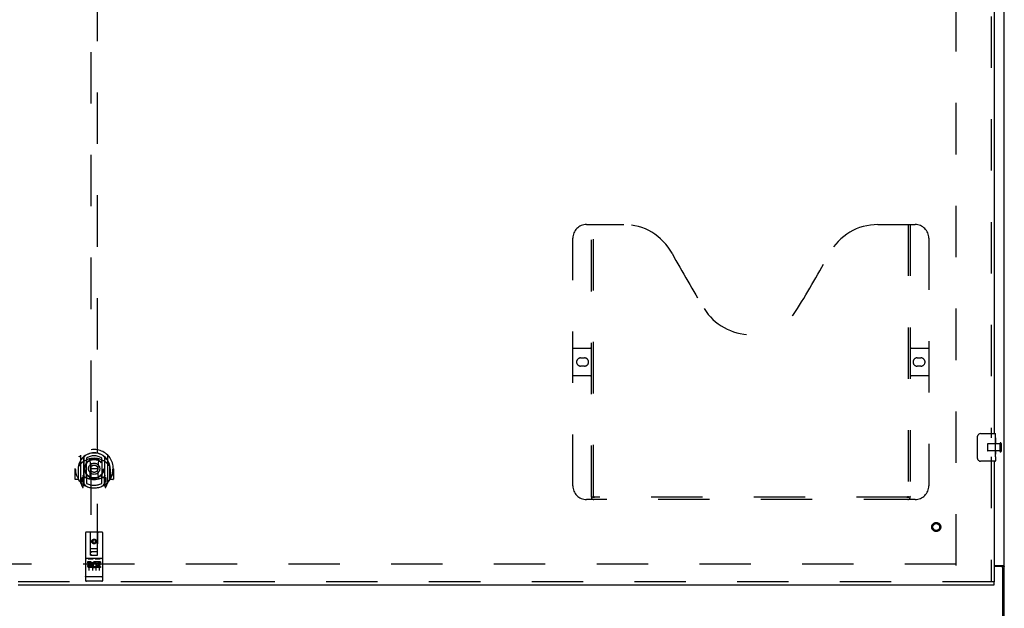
# Model space of a CAD drawing. Header units: inches. Extents: x 0 to 340, y 0 to 220.
# Tile 7 of 30: x 111 to 147, y 74 to 96. Entities that reach past the tile are written whole.
import ezdxf

# ---------------------------------------------------------------- set-up
doc = ezdxf.new("R2010")
doc.units = ezdxf.units.IN
doc.header["$LTSCALE"] = 18.7
doc.header["$MEASUREMENT"] = 0
doc.linetypes.add('HIDDEN', pattern=[0.2, 0.1, -0.1])
doc.layers.get('0').update_dxf_attribs({"linetype": 'CONTINUOUS'})
doc.layers.add('DEFAULT_2', color=8, linetype='HIDDEN')
doc.layers.add('MASTER_DOOR_ASSEMBLY', color=7, linetype='CONTINUOUS')

msp = doc.modelspace()

# ---------------------------------------------------------------- linework, layer by layer
at = {"color": 3, "linetype": 'Continuous'}
for p, q in [((147.09, 68.392), (147.09, 158.184)), ((146.715, 75.736), (147.049, 75.736)), ((146.978, 75.705), (146.715, 75.705)), ((147.038, 68.288), (147.038, 75.645))]:
    msp.add_line(p, q, dxfattribs=at)
at = {"color": 7, "linetype": 'Continuous'}
msp.add_line((146.986, 75.706), (147.09, 75.706), dxfattribs=at)
for points in [[(146.968, 75.736), (146.967, 75.735), (146.967, 75.733), (146.967, 75.732), (146.968, 75.73), (146.968, 75.728), (146.969, 75.726), (146.97, 75.725), (146.972, 75.723), (146.973, 75.722), (146.975, 75.72), (146.976, 75.719), (146.978, 75.717), (146.979, 75.716), (146.981, 75.714), (146.982, 75.713), (146.984, 75.712), (146.985, 75.71), (146.985, 75.709)], [(146.985, 75.709), (146.986, 75.707), (146.986, 75.706)]]:
    msp.add_lwpolyline(points, dxfattribs=at)
at = {"color": 3, "linetype": 'Continuous'}
for points in [[(147.049, 75.736), (147.051, 75.734), (147.054, 75.733), (147.057, 75.731), (147.06, 75.729), (147.063, 75.728), (147.069, 75.724)], [(147.069, 75.724), (147.073, 75.723), (147.076, 75.721), (147.079, 75.719), (147.081, 75.718), (147.084, 75.716), (147.086, 75.714), (147.088, 75.712), (147.089, 75.71), (147.089, 75.709), (147.09, 75.707), (147.09, 75.706)]]:
    msp.add_lwpolyline(points, dxfattribs=at)
msp.add_arc((146.978, 75.645), 0.06, 0, 90, dxfattribs=at)
at = {"layer": 'DEFAULT_2', "color": 8, "linetype": 'HIDDEN'}
for p, q in [((145.34, 75.736), (145.34, 154.84)), ((146.475, 80.152), (146.475, 79.924)), ((146.932, 80.162), (146.485, 80.162)), ((146.932, 80.18), (146.932, 79.896)), ((146.975, 80.18), (146.975, 79.896)), ((146.932, 79.914), (146.485, 79.914)), ((145.34, 75.788), (76.84, 75.788))]:
    msp.add_line(p, q, dxfattribs=at)
for centre, radius, start, end in [((146.485, 80.152), 0.01, 90, 180), ((146.954, 80.18), 0.0215, 0, 180), ((146.485, 79.924), 0.01, 180, 270), ((146.954, 79.896), 0.0215, 180, 360)]:
    msp.add_arc(centre, radius, start, end, dxfattribs=at)
at = {"layer": 'MASTER_DOOR_ASSEMBLY', "color": 8, "linetype": 'HIDDEN'}
for p, q in [((113.83, 113.118), (113.83, 76.116)), ((114.08, 76.116), (114.08, 113.118)), ((146.611, 103.193), (146.611, 80.383)), ((131.881, 88.142), (133.236, 88.142)), ((132.056, 78.232), (132.056, 88.142)), ((132.136, 78.262), (132.136, 88.142)), ((142.486, 88.142), (143.841, 88.142)), ((143.586, 88.142), (143.586, 78.262)), ((143.666, 88.142), (143.666, 78.232)), ((131.381, 78.642), (131.381, 87.642)), ((144.341, 87.642), (144.341, 78.642)), ((131.381, 83.642), (132.016, 83.642)), ((143.706, 83.642), (144.341, 83.642)), ((131.667, 83.292), (131.804, 83.292)), ((143.917, 83.292), (144.054, 83.292)), ((131.804, 82.992), (131.667, 82.992)), ((144.054, 82.992), (143.917, 82.992)), ((132.016, 82.642), (131.381, 82.642)), ((144.341, 82.642), (143.706, 82.642)), ((113.455, 79.744), (113.455, 78.776)), ((113.572, 79.69), (113.572, 78.674)), ((113.58, 79.685), (113.58, 78.682)), ((113.68, 79.645), (113.68, 79.543)), ((113.792, 79.599), (113.822, 79.26)), ((114.117, 79.599), (114.087, 79.26)), ((114.23, 79.543), (114.23, 79.645)), ((114.33, 79.685), (114.33, 78.682)), ((114.337, 79.69), (114.337, 78.674)), ((114.455, 78.776), (114.455, 79.744)), ((146.611, 79.693), (146.611, 75.142)), ((113.27, 79.26), (113.255, 79.26)), ((113.255, 79.26), (113.255, 78.887)), ((113.372, 79.26), (113.387, 79.26)), ((113.372, 79.26), (113.372, 78.872)), ((113.38, 79.327), (113.38, 79.329)), ((113.38, 78.869), (113.38, 79.327)), ((113.672, 78.942), (113.672, 79.573)), ((113.792, 78.916), (113.822, 79.26)), ((114.087, 79.26), (113.822, 79.26)), ((114.118, 78.916), (114.087, 79.26)), ((114.237, 79.573), (114.237, 78.942)), ((114.537, 79.26), (114.522, 79.26)), ((114.53, 79.327), (114.53, 79.329)), ((114.53, 78.869), (114.53, 79.327)), ((114.537, 79.26), (114.537, 78.872)), ((114.655, 79.26), (114.64, 79.26)), ((114.655, 79.26), (114.655, 78.887)), ((113.372, 78.872), (113.27, 78.872)), ((113.372, 78.872), (113.38, 78.887)), ((113.572, 78.931), (113.512, 78.931)), ((113.512, 78.931), (113.512, 78.781)), ((113.582, 78.914), (113.582, 78.707)), ((113.672, 78.932), (113.6, 78.932)), ((113.668, 78.934), (113.602, 78.934)), ((113.68, 78.981), (113.68, 78.729)), ((114.23, 78.729), (114.23, 78.981)), ((114.31, 78.932), (114.237, 78.932)), ((114.307, 78.934), (114.241, 78.934)), ((114.327, 78.707), (114.327, 78.914)), ((114.397, 78.931), (114.337, 78.931)), ((114.397, 78.781), (114.397, 78.931)), ((114.529, 78.887), (114.537, 78.872)), ((114.64, 78.872), (114.537, 78.872)), ((113.459, 78.766), (113.529, 78.59)), ((113.512, 78.781), (113.572, 78.781)), ((113.55, 78.854), (113.521, 78.809)), ((113.525, 78.801), (113.58, 78.801)), ((113.551, 78.69), (113.555, 78.687)), ((113.558, 78.593), (113.572, 78.674)), ((113.65, 78.632), (113.58, 78.741)), ((114.33, 78.741), (114.26, 78.632)), ((114.33, 78.801), (114.385, 78.801)), ((114.337, 78.781), (114.397, 78.781)), ((114.337, 78.674), (114.351, 78.593)), ((114.358, 78.69), (114.359, 78.69)), ((114.389, 78.809), (114.359, 78.854)), ((114.359, 78.69), (114.359, 78.69)), ((114.359, 78.69), (114.359, 78.69)), ((114.38, 78.59), (114.45, 78.766)), ((143.582, 78.222), (132.14, 78.222)), ((143.841, 78.142), (131.881, 78.142)), ((113.642, 76.926), (113.642, 75.201)), ((114.237, 76.956), (113.672, 76.956)), ((113.828, 76.116), (113.825, 76.926)), ((114.081, 76.116), (114.085, 76.926)), ((114.267, 75.201), (114.267, 76.926)), ((113.827, 76.366), (114.082, 76.366)), ((113.955, 76.688), (113.892, 76.652)), ((113.892, 76.652), (113.902, 76.647)), ((113.892, 76.652), (113.892, 76.58)), ((113.892, 76.58), (113.902, 76.586)), ((113.892, 76.58), (113.955, 76.544)), ((113.955, 76.677), (113.902, 76.647)), ((113.902, 76.647), (113.902, 76.586)), ((113.902, 76.586), (113.955, 76.556)), ((114.017, 76.652), (113.955, 76.688)), ((113.955, 76.688), (113.955, 76.677)), ((114.007, 76.647), (113.955, 76.677)), ((113.955, 76.556), (114.007, 76.586)), ((113.955, 76.544), (114.017, 76.58)), ((113.955, 76.544), (113.955, 76.556)), ((114.017, 76.652), (114.007, 76.647)), ((114.007, 76.586), (114.007, 76.647)), ((114.017, 76.58), (114.007, 76.586)), ((114.017, 76.58), (114.017, 76.652)), ((114.237, 75.999), (113.672, 75.999)), ((113.828, 76.116), (113.83, 76.116)), ((113.83, 76.116), (114.08, 76.116)), ((114.04, 76.241), (113.87, 76.241)), ((114.08, 76.116), (114.081, 76.116)), ((113.81, 75.877), (113.718, 75.877)), ((113.718, 75.877), (113.718, 75.834)), ((113.81, 75.834), (113.718, 75.834)), ((113.744, 75.983), (113.916, 75.983)), ((113.767, 75.868), (113.767, 75.562)), ((113.814, 75.791), (113.768, 75.791)), ((113.81, 75.75), (113.782, 75.75)), ((113.874, 75.706), (113.782, 75.706)), ((113.874, 75.664), (113.782, 75.664)), ((113.874, 75.706), (113.874, 75.664)), ((113.892, 75.868), (113.892, 75.562)), ((113.994, 75.983), (114.166, 75.983)), ((114.006, 75.712), (114.023, 75.673)), ((114.017, 75.868), (114.017, 75.562)), ((114.03, 75.841), (114.017, 75.823)), ((114.027, 75.866), (114.03, 75.865)), ((114.187, 75.877), (114.03, 75.877)), ((114.03, 75.877), (114.03, 75.865)), ((114.03, 75.841), (114.03, 75.664)), ((114.187, 75.664), (114.03, 75.664)), ((114.187, 75.834), (114.073, 75.834)), ((114.073, 75.834), (114.073, 75.791)), ((114.165, 75.791), (114.073, 75.791)), ((114.165, 75.749), (114.073, 75.749)), ((114.073, 75.749), (114.073, 75.706)), ((114.187, 75.706), (114.073, 75.706)), ((114.142, 75.868), (114.142, 75.562)), ((114.165, 75.791), (114.165, 75.749)), ((114.187, 75.877), (114.187, 75.834)), ((114.187, 75.706), (114.187, 75.664)), ((113.66, 75.33), (113.659, 75.33)), ((113.661, 75.329), (113.66, 75.33)), ((113.662, 75.329), (113.661, 75.329)), ((113.663, 75.329), (113.662, 75.329)), ((113.662, 75.329), (113.662, 75.329)), ((113.664, 75.329), (113.663, 75.329)), ((113.665, 75.329), (113.664, 75.329)), ((113.666, 75.329), (113.665, 75.329)), ((113.667, 75.329), (113.666, 75.329)), ((113.666, 75.329), (113.666, 75.329)), ((113.668, 75.329), (113.667, 75.329)), ((113.669, 75.329), (113.668, 75.329)), ((113.67, 75.329), (113.669, 75.329)), ((113.671, 75.329), (113.67, 75.329)), ((113.672, 75.329), (113.671, 75.329)), ((113.671, 75.329), (113.671, 75.329)), ((114.238, 75.329), (113.672, 75.329)), ((114.238, 75.329), (114.239, 75.329)), ((114.238, 75.329), (114.238, 75.329)), ((114.239, 75.329), (114.24, 75.329)), ((114.24, 75.329), (114.241, 75.329)), ((114.241, 75.329), (114.242, 75.329)), ((114.242, 75.329), (114.243, 75.329)), ((114.243, 75.329), (114.244, 75.329)), ((114.243, 75.329), (114.243, 75.329)), ((114.244, 75.329), (114.245, 75.329)), ((114.245, 75.329), (114.246, 75.329)), ((114.246, 75.329), (114.247, 75.329)), ((114.247, 75.329), (114.248, 75.329)), ((114.248, 75.329), (114.249, 75.33)), ((114.248, 75.329), (114.248, 75.329)), ((114.249, 75.33), (114.25, 75.33)), ((114.25, 75.33), (114.251, 75.33)), ((114.251, 75.33), (114.251, 75.33)), ((146.715, 75.142), (111.184, 75.142)), ((114.237, 75.171), (113.672, 75.171))]:
    msp.add_line(p, q, dxfattribs=at)
at = {"layer": 'MASTER_DOOR_ASSEMBLY', "color": 3, "linetype": 'Continuous'}
for p, q in [((146.715, 103.038), (146.715, 80.538)), ((146.715, 79.538), (146.715, 75.142)), ((111.184, 75.038), (146.715, 75.038))]:
    msp.add_line(p, q, dxfattribs=at)
at = {"layer": 'MASTER_DOOR_ASSEMBLY', "color": 7, "linetype": 'Continuous'}
for p, q in [((146.12, 79.638), (146.12, 80.438)), ((146.22, 80.538), (146.76, 80.538)), ((146.775, 80.384), (146.768, 80.384)), ((146.768, 80.384), (146.768, 80.154)), ((146.775, 79.959), (146.775, 80.523)), ((146.775, 80.216), (146.768, 80.216)), ((146.775, 80.154), (146.768, 80.154)), ((146.775, 80.118), (146.769, 80.118)), ((146.773, 79.986), (146.775, 79.986)), ((146.775, 79.7), (146.775, 79.957)), ((146.775, 79.923), (146.768, 79.923)), ((146.768, 79.923), (146.768, 79.787)), ((146.769, 79.755), (146.775, 79.755)), ((146.775, 79.699), (146.775, 79.553)), ((146.76, 79.538), (146.22, 79.538)), ((146.715, 75.038), (146.715, 75.142))]:
    msp.add_line(p, q, dxfattribs=at)
for points in [[(146.12, 80.438), (146.12, 80.444), (146.121, 80.451), (146.122, 80.457), (146.123, 80.463), (146.125, 80.469), (146.127, 80.474)], [(146.774, 79.984), (146.771, 80.018), (146.77, 80.03), (146.769, 80.042), (146.769, 80.055), (146.768, 80.067), (146.768, 80.08), (146.768, 80.093), (146.769, 80.106), (146.769, 80.118), (146.77, 80.131), (146.771, 80.143)], [(146.775, 79.957), (146.775, 79.965), (146.774, 79.974), (146.774, 79.984)], [(146.127, 79.602), (146.125, 79.608), (146.123, 79.614), (146.122, 79.62), (146.121, 79.626), (146.12, 79.632), (146.12, 79.638)], [(146.77, 79.75), (146.769, 79.759), (146.768, 79.768), (146.768, 79.777), (146.768, 79.787)], [(146.772, 79.726), (146.771, 79.733), (146.77, 79.742), (146.77, 79.75)], [(146.775, 79.699), (146.775, 79.703), (146.774, 79.707), (146.774, 79.713), (146.772, 79.726)]]:
    msp.add_lwpolyline(points, dxfattribs=at)
at = {"layer": 'MASTER_DOOR_ASSEMBLY', "color": 8, "linetype": 'HIDDEN'}
for points in [[(113.409, 79.699), (113.41, 79.7), (113.411, 79.7), (113.411, 79.701), (113.412, 79.702), (113.413, 79.703), (113.414, 79.704), (113.414, 79.704), (113.415, 79.705), (113.416, 79.706), (113.417, 79.707), (113.417, 79.707), (113.418, 79.708), (113.419, 79.709), (113.42, 79.71), (113.421, 79.71), (113.421, 79.711), (113.422, 79.712), (113.423, 79.712), (113.424, 79.713), (113.425, 79.713), (113.426, 79.714), (113.426, 79.715), (113.427, 79.715), (113.428, 79.716), (113.429, 79.716), (113.43, 79.717), (113.431, 79.717), (113.432, 79.718), (113.433, 79.718), (113.433, 79.719), (113.434, 79.719), (113.435, 79.72), (113.436, 79.72), (113.437, 79.721)], [(113.767, 79.617), (113.772, 79.618), (113.778, 79.62), (113.783, 79.621), (113.788, 79.622), (113.794, 79.624), (113.799, 79.625), (113.805, 79.626), (113.81, 79.627), (113.816, 79.628), (113.821, 79.63), (113.827, 79.631), (113.832, 79.632), (113.838, 79.633), (113.843, 79.634), (113.849, 79.634), (113.854, 79.635), (113.86, 79.636), (113.865, 79.637), (113.871, 79.637), (113.877, 79.638), (113.882, 79.639), (113.888, 79.639), (113.893, 79.64), (113.899, 79.64), (113.904, 79.641), (113.91, 79.641), (113.916, 79.641), (113.921, 79.642), (113.927, 79.642), (113.932, 79.642), (113.938, 79.642), (113.944, 79.642), (113.949, 79.642), (113.955, 79.642), (113.96, 79.642), (113.966, 79.642), (113.972, 79.642), (113.977, 79.642), (113.983, 79.642), (113.988, 79.642), (113.994, 79.641), (113.999, 79.641), (114.005, 79.641), (114.011, 79.64), (114.016, 79.64), (114.022, 79.639), (114.027, 79.639), (114.033, 79.638), (114.038, 79.637), (114.044, 79.637), (114.05, 79.636), (114.055, 79.635), (114.061, 79.634), (114.066, 79.634), (114.072, 79.633), (114.077, 79.632), (114.083, 79.631), (114.088, 79.63), (114.094, 79.628), (114.099, 79.627), (114.105, 79.626), (114.11, 79.625), (114.116, 79.624), (114.121, 79.622), (114.126, 79.621), (114.132, 79.62), (114.137, 79.618), (114.143, 79.617)], [(114.472, 79.721), (114.473, 79.72), (114.474, 79.72), (114.475, 79.719), (114.476, 79.719), (114.477, 79.718), (114.478, 79.718), (114.479, 79.717), (114.48, 79.717), (114.48, 79.716), (114.481, 79.716), (114.482, 79.715), (114.483, 79.715), (114.484, 79.714), (114.485, 79.713), (114.486, 79.713), (114.486, 79.712), (114.487, 79.712), (114.488, 79.711), (114.489, 79.71), (114.49, 79.71), (114.491, 79.709), (114.491, 79.708), (114.492, 79.707), (114.493, 79.707), (114.494, 79.706), (114.494, 79.705), (114.495, 79.704), (114.496, 79.704), (114.497, 79.703), (114.497, 79.702), (114.498, 79.701), (114.499, 79.7), (114.499, 79.7), (114.5, 79.699)], [(113.5, 79.475), (113.499, 79.474), (113.497, 79.472), (113.496, 79.471), (113.494, 79.469), (113.493, 79.468), (113.491, 79.466), (113.489, 79.465), (113.488, 79.463), (113.486, 79.461), (113.484, 79.459), (113.482, 79.457), (113.48, 79.455), (113.478, 79.453), (113.476, 79.451), (113.474, 79.449), (113.472, 79.446), (113.47, 79.444), (113.468, 79.441), (113.466, 79.439), (113.464, 79.436), (113.462, 79.433), (113.46, 79.43), (113.457, 79.427), (113.455, 79.424), (113.453, 79.421), (113.45, 79.417), (113.448, 79.413), (113.445, 79.41), (113.442, 79.406), (113.44, 79.402), (113.437, 79.398), (113.434, 79.393), (113.431, 79.388), (113.428, 79.384), (113.425, 79.379), (113.422, 79.373)], [(114.487, 79.373), (114.484, 79.379), (114.481, 79.384), (114.478, 79.388), (114.475, 79.393), (114.472, 79.398), (114.47, 79.402), (114.467, 79.406), (114.464, 79.41), (114.462, 79.413), (114.459, 79.417), (114.457, 79.421), (114.455, 79.424), (114.452, 79.427), (114.45, 79.43), (114.448, 79.433), (114.445, 79.436), (114.443, 79.439), (114.441, 79.441), (114.439, 79.444), (114.437, 79.446), (114.435, 79.449), (114.433, 79.451), (114.431, 79.453), (114.429, 79.455), (114.427, 79.457), (114.425, 79.459), (114.424, 79.461), (114.422, 79.463), (114.42, 79.465), (114.419, 79.466), (114.417, 79.468), (114.415, 79.469), (114.414, 79.471), (114.412, 79.472), (114.411, 79.474), (114.409, 79.475)], [(113.437, 78.799), (113.436, 78.8), (113.435, 78.8), (113.434, 78.801), (113.433, 78.801), (113.433, 78.802), (113.432, 78.802), (113.431, 78.803), (113.43, 78.803), (113.429, 78.804), (113.428, 78.804), (113.427, 78.805), (113.426, 78.805), (113.426, 78.806), (113.425, 78.806), (113.424, 78.807), (113.423, 78.808), (113.422, 78.808), (113.421, 78.809), (113.421, 78.81), (113.42, 78.81), (113.419, 78.811), (113.418, 78.812), (113.417, 78.812), (113.417, 78.813), (113.416, 78.814), (113.415, 78.815), (113.414, 78.815), (113.414, 78.816), (113.413, 78.817), (113.412, 78.818), (113.411, 78.819), (113.411, 78.819), (113.41, 78.82), (113.409, 78.821)], [(114.5, 78.821), (114.499, 78.82), (114.499, 78.819), (114.498, 78.819), (114.497, 78.818), (114.497, 78.817), (114.496, 78.816), (114.495, 78.815), (114.494, 78.815), (114.494, 78.814), (114.493, 78.813), (114.492, 78.812), (114.491, 78.812), (114.491, 78.811), (114.49, 78.81), (114.489, 78.81), (114.488, 78.809), (114.487, 78.808), (114.486, 78.808), (114.486, 78.807), (114.485, 78.806), (114.484, 78.806), (114.483, 78.805), (114.482, 78.805), (114.481, 78.804), (114.48, 78.804), (114.48, 78.803), (114.479, 78.803), (114.478, 78.802), (114.477, 78.802), (114.476, 78.801), (114.475, 78.801), (114.474, 78.8), (114.473, 78.8), (114.472, 78.799)], [(132.046, 78.262), (132.062, 78.251), (132.078, 78.242), (132.094, 78.234), (132.109, 78.227), (132.125, 78.224), (132.14, 78.222)], [(143.582, 78.222), (143.597, 78.224), (143.613, 78.227), (143.628, 78.234), (143.644, 78.242), (143.66, 78.251), (143.676, 78.262)], [(113.737, 75.982), (113.737, 75.982), (113.737, 75.982), (113.737, 75.982), (113.738, 75.982), (113.738, 75.982), (113.738, 75.982), (113.738, 75.982), (113.738, 75.982), (113.738, 75.982), (113.738, 75.982), (113.738, 75.982), (113.738, 75.982), (113.739, 75.982), (113.739, 75.982), (113.739, 75.982), (113.739, 75.982), (113.739, 75.982), (113.739, 75.982), (113.739, 75.982), (113.739, 75.982), (113.739, 75.983), (113.74, 75.983), (113.74, 75.983), (113.74, 75.983), (113.74, 75.983), (113.74, 75.983), (113.74, 75.983), (113.74, 75.983), (113.741, 75.983), (113.741, 75.983), (113.741, 75.983), (113.741, 75.983), (113.741, 75.983), (113.741, 75.983), (113.742, 75.983), (113.742, 75.983), (113.742, 75.983), (113.742, 75.983), (113.742, 75.983), (113.743, 75.983), (113.743, 75.983), (113.743, 75.983), (113.743, 75.983), (113.743, 75.983), (113.744, 75.983)], [(113.916, 75.983), (113.916, 75.983), (113.916, 75.983), (113.916, 75.983), (113.916, 75.983), (113.917, 75.983), (113.917, 75.983), (113.917, 75.983), (113.917, 75.983), (113.917, 75.983), (113.918, 75.983), (113.918, 75.983), (113.918, 75.983), (113.918, 75.983), (113.918, 75.983), (113.918, 75.983), (113.919, 75.983), (113.919, 75.983), (113.919, 75.983), (113.919, 75.983), (113.919, 75.983), (113.919, 75.983), (113.92, 75.983), (113.92, 75.983), (113.92, 75.983), (113.92, 75.983), (113.92, 75.982), (113.92, 75.982), (113.92, 75.982), (113.92, 75.982), (113.921, 75.982), (113.921, 75.982), (113.921, 75.982), (113.921, 75.982), (113.921, 75.982), (113.921, 75.982), (113.921, 75.982), (113.921, 75.982), (113.921, 75.982), (113.922, 75.982), (113.922, 75.982), (113.922, 75.982), (113.922, 75.982), (113.922, 75.982), (113.922, 75.982), (113.922, 75.982), (113.922, 75.982)], [(113.987, 75.982), (113.987, 75.982), (113.987, 75.982), (113.987, 75.982), (113.988, 75.982), (113.988, 75.982), (113.988, 75.982), (113.988, 75.982), (113.988, 75.982), (113.988, 75.982), (113.988, 75.982), (113.988, 75.982), (113.988, 75.982), (113.989, 75.982), (113.989, 75.982), (113.989, 75.982), (113.989, 75.982), (113.989, 75.982), (113.989, 75.982), (113.989, 75.982), (113.989, 75.982), (113.989, 75.983), (113.99, 75.983), (113.99, 75.983), (113.99, 75.983), (113.99, 75.983), (113.99, 75.983), (113.99, 75.983), (113.991, 75.983), (113.991, 75.983), (113.991, 75.983), (113.991, 75.983), (113.991, 75.983), (113.991, 75.983), (113.991, 75.983), (113.992, 75.983), (113.992, 75.983), (113.992, 75.983), (113.992, 75.983), (113.992, 75.983), (113.993, 75.983), (113.993, 75.983), (113.993, 75.983), (113.993, 75.983), (113.993, 75.983), (113.994, 75.983)], [(114.166, 75.983), (114.166, 75.983), (114.166, 75.983), (114.166, 75.983), (114.166, 75.983), (114.167, 75.983), (114.167, 75.983), (114.167, 75.983), (114.167, 75.983), (114.167, 75.983), (114.168, 75.983), (114.168, 75.983), (114.168, 75.983), (114.168, 75.983), (114.168, 75.983), (114.168, 75.983), (114.169, 75.983), (114.169, 75.983), (114.169, 75.983), (114.169, 75.983), (114.169, 75.983), (114.169, 75.983), (114.17, 75.983), (114.17, 75.983), (114.17, 75.983), (114.17, 75.983), (114.17, 75.982), (114.17, 75.982), (114.17, 75.982), (114.17, 75.982), (114.171, 75.982), (114.171, 75.982), (114.171, 75.982), (114.171, 75.982), (114.171, 75.982), (114.171, 75.982), (114.171, 75.982), (114.171, 75.982), (114.171, 75.982), (114.172, 75.982), (114.172, 75.982), (114.172, 75.982), (114.172, 75.982), (114.172, 75.982), (114.172, 75.982), (114.172, 75.982), (114.172, 75.982)], [(113.659, 75.33), (113.658, 75.33), (113.658, 75.33), (113.658, 75.33), (113.657, 75.33), (113.657, 75.33), (113.657, 75.33), (113.656, 75.33), (113.656, 75.33), (113.656, 75.33), (113.655, 75.33), (113.655, 75.33), (113.655, 75.33), (113.654, 75.33), (113.654, 75.33), (113.654, 75.331), (113.653, 75.331), (113.653, 75.331), (113.653, 75.331), (113.652, 75.331), (113.652, 75.331), (113.652, 75.331), (113.651, 75.331), (113.651, 75.331), (113.651, 75.331), (113.65, 75.331), (113.65, 75.331), (113.65, 75.331), (113.65, 75.331), (113.649, 75.332), (113.649, 75.332), (113.649, 75.332), (113.649, 75.332), (113.648, 75.332), (113.648, 75.332), (113.648, 75.332), (113.648, 75.332), (113.647, 75.332), (113.647, 75.332), (113.647, 75.332), (113.647, 75.333), (113.646, 75.333), (113.646, 75.333), (113.646, 75.333), (113.646, 75.333), (113.646, 75.333), (113.645, 75.333), (113.645, 75.333), (113.645, 75.333), (113.645, 75.333), (113.645, 75.333), (113.645, 75.334), (113.644, 75.334), (113.644, 75.334), (113.644, 75.334), (113.644, 75.334), (113.644, 75.334), (113.644, 75.334), (113.644, 75.334), (113.643, 75.334), (113.643, 75.334), (113.643, 75.335), (113.643, 75.335), (113.643, 75.335), (113.643, 75.335), (113.643, 75.335), (113.643, 75.335), (113.643, 75.335), (113.643, 75.335), (113.643, 75.335), (113.642, 75.335), (113.642, 75.336), (113.642, 75.336), (113.642, 75.336), (113.642, 75.336), (113.642, 75.336), (113.642, 75.336), (113.642, 75.336), (113.642, 75.336), (113.642, 75.336)], [(114.251, 75.33), (114.252, 75.33), (114.252, 75.33), (114.252, 75.33), (114.253, 75.33), (114.253, 75.33), (114.254, 75.33), (114.254, 75.33), (114.254, 75.33), (114.255, 75.33), (114.255, 75.33), (114.255, 75.33), (114.256, 75.33), (114.256, 75.331), (114.256, 75.331), (114.257, 75.331), (114.257, 75.331), (114.257, 75.331), (114.258, 75.331), (114.258, 75.331), (114.258, 75.331), (114.258, 75.331), (114.259, 75.331), (114.259, 75.331), (114.259, 75.331), (114.26, 75.331), (114.26, 75.331), (114.26, 75.332), (114.26, 75.332), (114.261, 75.332), (114.261, 75.332), (114.261, 75.332), (114.261, 75.332), (114.262, 75.332), (114.262, 75.332), (114.262, 75.332), (114.262, 75.332), (114.263, 75.332), (114.263, 75.333), (114.263, 75.333), (114.263, 75.333), (114.263, 75.333), (114.264, 75.333), (114.264, 75.333), (114.264, 75.333), (114.264, 75.333), (114.264, 75.333), (114.265, 75.333), (114.265, 75.333), (114.265, 75.334), (114.265, 75.334), (114.265, 75.334), (114.265, 75.334), (114.266, 75.334), (114.266, 75.334), (114.266, 75.334), (114.266, 75.334), (114.266, 75.334), (114.266, 75.334), (114.266, 75.335), (114.266, 75.335), (114.266, 75.335), (114.267, 75.335), (114.267, 75.335), (114.267, 75.335), (114.267, 75.335), (114.267, 75.335), (114.267, 75.335), (114.267, 75.335), (114.267, 75.336), (114.267, 75.336), (114.267, 75.336), (114.267, 75.336), (114.267, 75.336), (114.267, 75.336), (114.267, 75.336), (114.267, 75.336), (114.267, 75.336)]]:
    msp.add_lwpolyline(points, dxfattribs=at)
for centre, radius in [((113.955, 79.262), 0.35), ((113.955, 79.262), 0.335), ((113.955, 79.262), 0.205), ((113.955, 79.262), 0.133), ((144.611, 77.142), 0.164), ((144.611, 77.142), 0.124), ((113.955, 76.616), 0.085), ((113.955, 76.616), 0.0845)]:
    msp.add_circle(centre, radius, dxfattribs=at)
for centre, radius, start, end in [((131.881, 87.642), 0.5, 90, 180), ((133.236, 86.142), 2, 28.4813, 90), ((142.486, 86.142), 2, 90, 151.5187), ((143.841, 87.642), 0.5, 0, 90), ((169.544, 105.84), 39.307, 208.4813, 211.8705), ((106.178, 105.84), 39.307, 328.1295, 331.5187), ((137.861, 86.142), 2, 211.8705, 328.1295), ((132.016, 83.682), 0.04, 270, 360), ((143.706, 83.682), 0.04, 180, 270), ((131.667, 83.142), 0.15, 90, 270), ((131.804, 83.142), 0.15, 270, 90), ((143.917, 83.142), 0.15, 90, 270), ((144.054, 83.142), 0.15, 270, 90), ((132.016, 82.602), 0.04, 0, 90), ((143.706, 82.602), 0.04, 90, 180), ((113.955, 79.26), 0.7, 305.5126, 234.4874), ((113.955, 79.257), 0.583, 0.2464, 179.7536), ((113.955, 79.252), 0.58, 7.6622, 172.3378), ((113.47, 79.744), 0.015, 135.0748, 180), ((113.955, 78.942), 0.7, 49.529, 130.471), ((113.587, 79.69), 0.015, 130.3587, 180), ((113.6, 79.685), 0.02, 129.3378, 179.9984), ((113.687, 79.573), 0.015, 112.9863, 180), ((113.955, 79.252), 0.48, 55.0461, 124.9539), ((113.955, 79.262), 0.343, 48.8739, 131.1261), ((113.772, 79.597), 0.02, 5.0796, 105.5752), ((114.137, 79.597), 0.02, 74.4248, 174.9204), ((114.222, 79.573), 0.015, 0, 67.0137), ((114.31, 79.685), 0.02, 0, 50.6594), ((114.322, 79.69), 0.015, 0, 49.6413), ((114.44, 79.744), 0.015, 0, 44.9252), ((113.955, 79.26), 0.685, 180, 213.0115), ((113.4, 79.327), 0.02, 172.3378, 180), ((113.71, 79.543), 0.03, 180, 311.1261), ((114.2, 79.543), 0.03, 228.8739, 360), ((113.955, 79.26), 0.685, 326.9885, 360), ((114.51, 79.327), 0.02, 0, 7.6622), ((113.27, 78.887), 0.015, 180, 270), ((113.4, 78.869), 0.02, 180, 215.2961), ((113.955, 79.572), 0.7, 233.2319, 306.7681), ((113.392, 78.956), 0.188, 327.3208, 360), ((113.6, 78.912), 0.02, 90, 180), ((113.602, 78.914), 0.02, 90, 180), ((113.668, 78.914), 0.02, 66.536, 90), ((113.687, 78.942), 0.015, 180, 247.0137), ((113.955, 79.574), 0.7, 246.536, 293.464), ((113.71, 78.981), 0.03, 48.8739, 180), ((113.955, 79.262), 0.343, 228.8739, 311.1261), ((113.772, 78.918), 0.02, 254.3869, 354.9204), ((114.138, 78.918), 0.02, 185.0796, 285.6131), ((114.2, 78.981), 0.03, 0, 131.1261), ((114.222, 78.942), 0.015, 292.9863, 360), ((114.241, 78.914), 0.02, 90, 113.464), ((114.307, 78.914), 0.02, 0, 90), ((114.31, 78.912), 0.02, 0, 90), ((114.518, 78.956), 0.188, 180, 212.6792), ((114.51, 78.869), 0.02, 324.7039, 360), ((114.64, 78.887), 0.015, 270, 360), ((113.955, 79.262), 0.7, 215.2961, 324.7039), ((113.47, 78.776), 0.015, 180, 224.9252), ((113.525, 78.806), 0.005, 147.3208, 270), ((113.543, 78.596), 0.015, 201.8041, 350), ((113.56, 78.706), 0.02, 234.4874, 360), ((113.562, 78.707), 0.02, 234.7457, 360), ((113.6, 78.682), 0.02, 180, 238.5295), ((113.955, 79.262), 0.6, 242.7204, 297.2796), ((114.31, 78.682), 0.02, 301.4688, 359.9992), ((114.347, 78.707), 0.02, 180, 305.2543), ((114.35, 78.706), 0.02, 180, 305.5126), ((114.366, 78.596), 0.015, 190, 338.1959), ((114.385, 78.806), 0.005, 270, 32.6792), ((114.44, 78.776), 0.015, 315.0748, 360), ((131.881, 78.642), 0.5, 180, 270), ((143.841, 78.642), 0.5, 270, 360), ((132.146, 78.232), 0.09, 180, 270), ((132.176, 78.262), 0.04, 180, 270), ((143.546, 78.262), 0.04, 270, 360), ((143.576, 78.232), 0.09, 270, 360), ((113.672, 76.926), 0.03, 90, 180), ((113.795, 76.926), 0.03, 0, 90), ((114.115, 76.926), 0.03, 90, 180), ((114.237, 76.926), 0.03, 0, 90), ((113.672, 76.029), 0.03, 180, 270), ((113.87, 76.201), 0.04, 90, 180), ((113.87, 76.156), 0.04, 180, 270), ((114.04, 76.201), 0.04, 0, 90), ((114.04, 76.156), 0.04, 270, 360), ((114.237, 76.029), 0.03, 270, 360), ((113.782, 75.728), 0.0644, 102.2995, 270.0775), ((113.782, 75.728), 0.0219, 89.9011, 270), ((113.81, 75.813), 0.0635, 270, 90), ((113.81, 75.813), 0.0219, 280.307, 90), ((113.981, 75.77), 0.107, 64.2636, 293.4027), ((113.981, 75.77), 0.0639, 54.8895, 293.4026), ((113.672, 75.201), 0.03, 180, 270), ((114.237, 75.201), 0.03, 270, 360)]:
    msp.add_arc(centre, radius, start, end, dxfattribs=at)
at = {"layer": 'MASTER_DOOR_ASSEMBLY', "color": 7, "linetype": 'Continuous'}
for centre, radius, start, end in [((146.22, 80.438), 0.1, 90, 158.7946), ((146.76, 80.523), 0.015, 0, 90), ((146.22, 79.638), 0.1, 201.1999, 270), ((146.76, 79.553), 0.015, 270, 360)]:
    msp.add_arc(centre, radius, start, end, dxfattribs=at)
msp.add_ellipse((146.512, 80.122), major_axis=(0.263, 0), ratio=0.432808, start_param=0, end_param=0.179988, dxfattribs=at)

doc.saveas('drawing.dxf')
